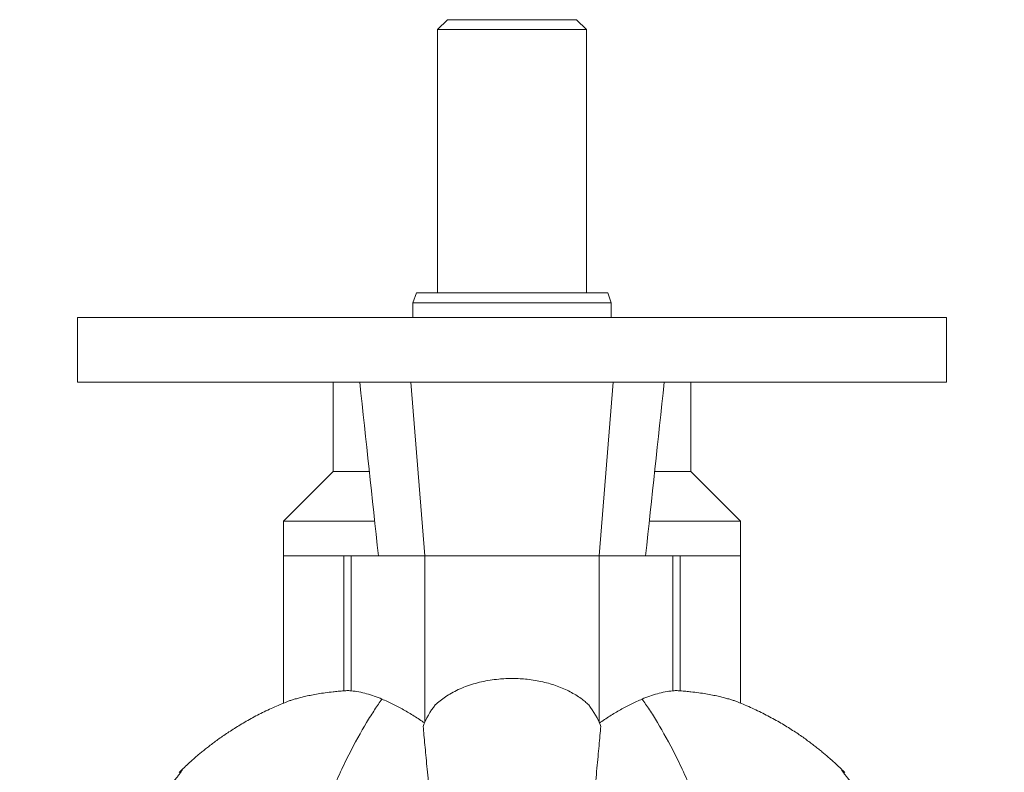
# Model space of a CAD drawing. Header units: millimetres. Extents: x -542 to 561, y 3 to 1490.
# Tile 5 of 8: x -391 to -193, y 1339 to 1490. Entities that reach past the tile are written whole.
import ezdxf

# ---------------------------------------------------------------- set-up
doc = ezdxf.new("R2010")
doc.units = ezdxf.units.MM

msp = doc.modelspace()

# ---------------------------------------------------------------- linework, layer by layer
at = {"color": 7, "linetype": 'Continuous', "lineweight": 15}
for p, q in [((-304.84, 1490.34), (-306.84, 1488.34)), ((-278.84, 1490.34), (-304.84, 1490.34)), ((-276.84, 1488.34), (-278.84, 1490.34)), ((-306.84, 1488.34), (-306.84, 1435.34)), ((-276.84, 1488.34), (-306.84, 1488.34)), ((-276.84, 1435.34), (-276.84, 1488.34)), ((-311.11, 1435.34), (-311.84, 1433.34)), ((-272.57, 1435.34), (-311.11, 1435.34)), ((-271.84, 1433.34), (-272.57, 1435.34)), ((-311.84, 1433.34), (-311.84, 1430.34)), ((-271.84, 1433.34), (-311.84, 1433.34)), ((-271.84, 1430.34), (-271.84, 1433.34)), ((-379.34, 1430.34), (-379.34, 1417.34)), ((-379.34, 1430.34), (-204.34, 1430.34)), ((-204.34, 1417.34), (-204.34, 1430.34)), ((-379.34, 1417.34), (-204.34, 1417.34)), ((-327.84, 1417.34), (-327.84, 1399.34)), ((-255.84, 1399.34), (-255.84, 1417.34)), ((-327.84, 1399.34), (-337.84, 1389.34)), ((-327.84, 1399.34), (-320.58, 1399.34)), ((-263.1, 1399.34), (-255.84, 1399.34)), ((-245.84, 1389.34), (-255.84, 1399.34)), ((-337.84, 1389.34), (-337.84, 1382.34)), ((-337.84, 1389.34), (-319.52, 1389.34)), ((-264.17, 1389.34), (-245.84, 1389.34)), ((-245.84, 1382.34), (-245.84, 1389.34)), ((-337.84, 1382.34), (-337.84, 1352.7)), ((-325.73, 1382.34), (-324.23, 1382.34)), ((-324.23, 1382.34), (-318.76, 1382.34)), ((-309.4, 1382.34), (-318.76, 1382.34)), ((-309.4, 1382.34), (-274.29, 1382.34)), ((-264.92, 1382.34), (-274.29, 1382.34)), ((-259.45, 1382.34), (-264.92, 1382.34)), ((-257.96, 1382.34), (-259.45, 1382.34)), ((-245.84, 1352.7), (-245.84, 1382.34)), ((-358.62, 1339), (-358.8, 1338.82)), ((-358.79, 1338.82), (-358.5, 1339.09)), ((-224.89, 1338.82), (-225.21, 1339.12))]:
    msp.add_line(p, q, dxfattribs=at)
at = {"color": 8, "linetype": 'Continuous', "lineweight": 0}
for p, q in [((-312.23, 1417.34), (-309.4, 1382.34)), ((-271.46, 1417.34), (-274.29, 1382.34)), ((-337.84, 1382.34), (-325.73, 1382.34)), ((-325.73, 1355.18), (-325.73, 1382.34)), ((-324.23, 1355.19), (-324.23, 1382.34)), ((-309.4, 1348.84), (-309.4, 1382.34)), ((-274.29, 1348.84), (-274.29, 1382.34)), ((-259.45, 1355.19), (-259.45, 1382.34)), ((-245.84, 1382.34), (-257.96, 1382.34)), ((-257.96, 1355.18), (-257.96, 1382.34))]:
    msp.add_line(p, q, dxfattribs=at)
at = {"color": 7, "linetype": 'Continuous', "lineweight": 15}
for centre, start, end in [((-293.65, 1341.81), 142.3215, 158.8957), ((-290.04, 1341.81), 21.1043, 37.6785)]:
    msp.add_arc(centre, 17.25, start, end, dxfattribs=at)
for points in [[(-322.52, 1417.34), (-321.23, 1405.68), (-319.99, 1394.01), (-318.76, 1382.34)], [(-261.16, 1417.34), (-262.45, 1405.68), (-263.7, 1394.01), (-264.92, 1382.34)]]:
    msp.add_open_spline(points, degree=3, dxfattribs=at)
for points, knots in [([(-276.39, 1352.35), (-276.63, 1352.57), (-277.11, 1353.01), (-277.98, 1353.68), (-278.98, 1354.35), (-280.13, 1355), (-281.37, 1355.6), (-282.71, 1356.13), (-284.13, 1356.6), (-285.63, 1356.99), (-287.19, 1357.3), (-288.73, 1357.51), (-290.22, 1357.63), (-291.66, 1357.67), (-293.1, 1357.65), (-294.65, 1357.54), (-296.28, 1357.33), (-297.97, 1357.01), (-299.62, 1356.58), (-301.2, 1356.05), (-302.69, 1355.43), (-304.05, 1354.74), (-305.26, 1353.99), (-306.35, 1353.2), (-306.98, 1352.64), (-307.3, 1352.35)], [0, 0, 0, 0, 0.036362, 0.072723, 0.115876, 0.159175, 0.20245, 0.245571, 0.288994, 0.33262, 0.376223, 0.419615, 0.457351, 0.495241, 0.533131, 0.570866, 0.617883, 0.665046, 0.712081, 0.761152, 0.810358, 0.859455, 0.906269, 0.95317, 1, 1, 1, 1]), ([(-337.09, 1353), (-336.97, 1353.05), (-336.69, 1353.16), (-336.09, 1353.36), (-335.31, 1353.59), (-334.4, 1353.83), (-333.38, 1354.08), (-332.21, 1354.33), (-330.91, 1354.57), (-329.48, 1354.79), (-328.1, 1354.96), (-326.85, 1355.09), (-326.1, 1355.15), (-325.73, 1355.18)], [0, 0, 0, 0, 0.075809, 0.176437, 0.276986, 0.374594, 0.472276, 0.569885, 0.670265, 0.770724, 0.8711, 0.935504, 1, 1, 1, 1]), ([(-325.73, 1355.18), (-325.58, 1355.19), (-325.28, 1355.21), (-324.88, 1355.22), (-324.52, 1355.21), (-324.33, 1355.2), (-324.23, 1355.19)], [0, 0, 0, 0, 0.245865, 0.49173, 0.745864, 1, 1, 1, 1]), ([(-324.23, 1355.19), (-323.71, 1355.12), (-322.68, 1354.98), (-321.13, 1354.61), (-319.58, 1354.15), (-318.55, 1353.73), (-318.04, 1353.52)], [0, 0, 0, 0, 0.249552, 0.499102, 0.749552, 1, 1, 1, 1]), ([(-259.45, 1355.19), (-259.97, 1355.12), (-261.01, 1354.98), (-262.56, 1354.61), (-264.1, 1354.15), (-265.13, 1353.73), (-265.64, 1353.52)], [0, 0, 0, 0, 0.249552, 0.499102, 0.749552, 1, 1, 1, 1]), ([(-257.96, 1355.18), (-258.11, 1355.19), (-258.41, 1355.21), (-258.81, 1355.22), (-259.16, 1355.21), (-259.36, 1355.2), (-259.45, 1355.19)], [0, 0, 0, 0, 0.245865, 0.49173, 0.745864, 1, 1, 1, 1]), ([(-246.59, 1353), (-246.71, 1353.05), (-246.99, 1353.16), (-247.6, 1353.36), (-248.37, 1353.59), (-249.28, 1353.83), (-250.31, 1354.08), (-251.47, 1354.33), (-252.77, 1354.57), (-254.21, 1354.79), (-255.58, 1354.96), (-256.84, 1355.09), (-257.58, 1355.15), (-257.96, 1355.18)], [0, 0, 0, 0, 0.07586, 0.176483, 0.277026, 0.374629, 0.472306, 0.569909, 0.670283, 0.770737, 0.871107, 0.935508, 1, 1, 1, 1]), ([(-337.09, 1353), (-337.09, 1353), (-337.59, 1352.81), (-338.56, 1352.41), (-340, 1351.79), (-341.39, 1351.14), (-342.76, 1350.46), (-344.08, 1349.77), (-345.35, 1349.06), (-346.57, 1348.35), (-347.74, 1347.63), (-348.84, 1346.92), (-349.88, 1346.22), (-350.85, 1345.54), (-351.76, 1344.88), (-352.6, 1344.24), (-353.39, 1343.63), (-354.12, 1343.04), (-354.8, 1342.48), (-355.43, 1341.93), (-356.03, 1341.41), (-356.6, 1340.9), (-357.14, 1340.41), (-357.65, 1339.93), (-358.15, 1339.46), (-358.53, 1339.09), (-358.74, 1338.88), (-358.8, 1338.82)], [0, 0, 0, 0, 0.000388, 0.05704, 0.113169, 0.168672, 0.223418, 0.277244, 0.32995, 0.381314, 0.431095, 0.479067, 0.525053, 0.568947, 0.610734, 0.650492, 0.688376, 0.724593, 0.759393, 0.793048, 0.825842, 0.85807, 0.890032, 0.92204, 0.954328, 0.987218, 1, 1, 1, 1]), ([(-318.04, 1353.52), (-317.31, 1353.19), (-315.86, 1352.54), (-313.7, 1351.39), (-311.56, 1350.13), (-310.14, 1349.17), (-309.45, 1348.7)], [0, 0, 0, 0, 0.251214, 0.502427, 0.75422, 1, 1, 1, 1]), ([(-265.64, 1353.52), (-266.37, 1353.19), (-267.82, 1352.54), (-269.99, 1351.39), (-272.15, 1350.12), (-273.57, 1349.15), (-274.29, 1348.67)], [0, 0, 0, 0, 0.249713, 0.499425, 0.749713, 1, 1, 1, 1]), ([(-224.89, 1338.82), (-225.01, 1338.94), (-225.28, 1339.21), (-225.74, 1339.65), (-226.25, 1340.13), (-226.77, 1340.62), (-227.33, 1341.12), (-227.91, 1341.64), (-228.52, 1342.17), (-229.18, 1342.72), (-229.88, 1343.29), (-230.63, 1343.89), (-231.43, 1344.51), (-232.3, 1345.15), (-233.24, 1345.83), (-234.24, 1346.52), (-235.32, 1347.23), (-236.47, 1347.96), (-237.68, 1348.69), (-238.96, 1349.42), (-240.29, 1350.13), (-241.66, 1350.83), (-243.08, 1351.51), (-244.53, 1352.16), (-245.71, 1352.66), (-246.4, 1352.92), (-246.59, 1353)], [0, 0, 0, 0, 0.0261813, 0.0591711, 0.091577, 0.1237544, 0.1559508, 0.1884515, 0.2215695, 0.2556111, 0.2908714, 0.3276378, 0.3661764, 0.4067215, 0.4494517, 0.4944693, 0.5417772, 0.5912704, 0.6427398, 0.6959129, 0.7504875, 0.8061752, 0.8627232, 0.9199264, 0.9776233, 1, 1, 1, 1]), ([(-273.95, 1348.02), (-274, 1347.41), (-274.12, 1346.19), (-274.3, 1344.15), (-274.51, 1341.96), (-274.73, 1339.6), (-274.97, 1337.09), (-275.23, 1334.48), (-275.5, 1331.8), (-275.79, 1329.04), (-276.1, 1326.16), (-276.43, 1323.16), (-276.78, 1320.02), (-277.16, 1316.77), (-277.57, 1313.4), (-278.02, 1309.85), (-278.5, 1306.11), (-279.04, 1302.2), (-279.62, 1298.17), (-280.24, 1294.1), (-280.9, 1290), (-281.61, 1285.89), (-282.34, 1282.04), (-283.06, 1278.46), (-283.77, 1275.19), (-284.58, 1271.88), (-285.34, 1269.1), (-286.02, 1266.88), (-286.57, 1265.22), (-287.2, 1263.56), (-287.8, 1262.19), (-288.34, 1261.11), (-288.79, 1260.31), (-289.31, 1259.54), (-289.81, 1258.95), (-290.25, 1258.54), (-290.57, 1258.29), (-290.92, 1258.09), (-291.33, 1257.92), (-291.84, 1257.84), (-292.35, 1257.92), (-292.75, 1258.08), (-293.16, 1258.31), (-293.59, 1258.66), (-294.13, 1259.23), (-294.68, 1259.96), (-295.22, 1260.85), (-295.68, 1261.77), (-296.3, 1263.12), (-297.01, 1264.91), (-297.77, 1267.14), (-298.42, 1269.37), (-299.09, 1271.85), (-299.76, 1274.57), (-300.42, 1277.52), (-301.11, 1280.84), (-301.82, 1284.52), (-302.53, 1288.51), (-303.18, 1292.43), (-303.78, 1296.25), (-304.33, 1299.98), (-304.84, 1303.61), (-305.32, 1307.14), (-305.77, 1310.63), (-306.2, 1314.07), (-306.6, 1317.44), (-306.98, 1320.7), (-307.33, 1323.83), (-307.66, 1326.85), (-307.97, 1329.74), (-308.25, 1332.49), (-308.52, 1335.12), (-308.76, 1337.62), (-308.99, 1339.99), (-309.2, 1342.23), (-309.4, 1344.32), (-309.58, 1346.27), (-309.68, 1347.44), (-309.74, 1348.02)], [0, 0, 0, 0, 0.019709, 0.039435, 0.059169, 0.078904, 0.098629, 0.118338, 0.136642, 0.154953, 0.173264, 0.191568, 0.209872, 0.228183, 0.246495, 0.264799, 0.284049, 0.303308, 0.322566, 0.341816, 0.359994, 0.378176, 0.396353, 0.410114, 0.423881, 0.437644, 0.4514, 0.458229, 0.465062, 0.47189, 0.478711, 0.482156, 0.485612, 0.489052, 0.492477, 0.493996, 0.495514, 0.49681, 0.498103, 0.499983, 0.501866, 0.50313, 0.504396, 0.506691, 0.508993, 0.512863, 0.516747, 0.520644, 0.524533, 0.53368, 0.542836, 0.552, 0.561158, 0.573531, 0.585907, 0.598281, 0.615828, 0.633382, 0.650937, 0.668485, 0.686027, 0.703576, 0.721125, 0.738668, 0.757105, 0.77555, 0.793995, 0.812432, 0.830994, 0.849567, 0.868144, 0.886717, 0.905279, 0.924216, 0.943164, 0.962116, 0.981064, 1, 1, 1, 1])]:
    msp.add_open_spline(points, degree=3, knots=knots, dxfattribs=at)
at = {"color": 8, "linetype": 'Continuous', "lineweight": 0}
for points, knots in [([(-318.04, 1353.52), (-318.5, 1352.88), (-318.99, 1352.17), (-320.03, 1350.59), (-320.58, 1349.73), (-322.29, 1346.9), (-323.5, 1344.72), (-325.97, 1339.8), (-327.24, 1337.06), (-329.09, 1332.53), (-329.7, 1330.94), (-330.89, 1327.63), (-331.47, 1325.91), (-333.16, 1320.51), (-334.19, 1316.68), (-335.95, 1308.57), (-336.69, 1304.29), (-337.8, 1295.29), (-338.17, 1290.56), (-338.33, 1284.38), (-338.35, 1283.13), (-338.36, 1280.6), (-338.34, 1279.32), (-338.25, 1275.45), (-338.13, 1272.83), (-337.93, 1270.17)], [0, 0, 0, 0, 0.0625, 0.0625, 0.125, 0.125, 0.25, 0.25, 0.375, 0.375, 0.4375, 0.4375, 0.5, 0.5, 0.625, 0.625, 0.75, 0.75, 0.875, 0.875, 0.90625, 0.90625, 0.9375, 0.9375, 1, 1, 1, 1]), ([(-265.64, 1353.52), (-265.18, 1352.88), (-264.69, 1352.17), (-263.65, 1350.59), (-263.1, 1349.73), (-261.4, 1346.9), (-260.18, 1344.72), (-257.71, 1339.8), (-256.45, 1337.06), (-254.6, 1332.53), (-253.99, 1330.94), (-252.79, 1327.63), (-252.21, 1325.91), (-250.52, 1320.51), (-249.5, 1316.68), (-247.73, 1308.57), (-246.99, 1304.29), (-245.89, 1295.29), (-245.52, 1290.56), (-245.35, 1284.38), (-245.33, 1283.13), (-245.33, 1280.6), (-245.34, 1279.32), (-245.43, 1275.45), (-245.55, 1272.83), (-245.75, 1270.17)], [0, 0, 0, 0, 0.0625, 0.0625, 0.125, 0.125, 0.25, 0.25, 0.375, 0.375, 0.4375, 0.4375, 0.5, 0.5, 0.625, 0.625, 0.75, 0.75, 0.875, 0.875, 0.90625, 0.90625, 0.9375, 0.9375, 1, 1, 1, 1]), ([(-390.73, 1236.28), (-390.81, 1238.01), (-390.98, 1241.46), (-391.02, 1246.48), (-390.92, 1251.37), (-390.68, 1256.11), (-390.3, 1260.78), (-389.78, 1265.39), (-389.14, 1269.92), (-388.37, 1274.37), (-387.48, 1278.74), (-386.45, 1283.12), (-385.28, 1287.49), (-383.97, 1291.85), (-382.55, 1296.08), (-381.05, 1300.14), (-379.48, 1304.03), (-377.85, 1307.74), (-376.31, 1311.01), (-374.87, 1313.86), (-373.56, 1316.35), (-372.24, 1318.73), (-370.89, 1321.05), (-369.53, 1323.31), (-368.16, 1325.47), (-366.82, 1327.52), (-365.62, 1329.28), (-364.56, 1330.78), (-363.64, 1332.07), (-362.76, 1333.26), (-361.94, 1334.36), (-361.17, 1335.37), (-360.48, 1336.28), (-359.86, 1337.07), (-359.34, 1337.75), (-358.91, 1338.31), (-358.59, 1338.74), (-358.38, 1339.04), (-358.28, 1339.21), (-358.29, 1339.26), (-358.4, 1339.18), (-358.6, 1339.01), (-358.8, 1338.82), (-358.9, 1338.72)], [0, 0, 0, 0, 0.031036, 0.062072, 0.091415, 0.120775, 0.150134, 0.179478, 0.208818, 0.238172, 0.267527, 0.296867, 0.328335, 0.359821, 0.391307, 0.422775, 0.453388, 0.484009, 0.514622, 0.537586, 0.56056, 0.583532, 0.606495, 0.630592, 0.654703, 0.67881, 0.702902, 0.72139, 0.739888, 0.758383, 0.776868, 0.795764, 0.814676, 0.833585, 0.852477, 0.871545, 0.890647, 0.90976, 0.92886, 0.947927, 0.965282, 0.982644, 1, 1, 1, 1]), ([(-192.96, 1236.28), (-192.87, 1238.01), (-192.7, 1241.46), (-192.66, 1246.48), (-192.76, 1251.37), (-193.01, 1256.11), (-193.39, 1260.78), (-193.9, 1265.39), (-194.55, 1269.92), (-195.32, 1274.37), (-196.21, 1278.74), (-197.23, 1283.12), (-198.4, 1287.49), (-199.72, 1291.85), (-201.13, 1296.08), (-202.63, 1300.14), (-204.2, 1304.03), (-205.83, 1307.74), (-207.37, 1311.01), (-208.81, 1313.86), (-210.12, 1316.35), (-211.44, 1318.73), (-212.79, 1321.05), (-214.16, 1323.31), (-215.53, 1325.47), (-216.87, 1327.52), (-218.07, 1329.28), (-219.13, 1330.78), (-220.05, 1332.07), (-220.92, 1333.26), (-221.75, 1334.36), (-222.51, 1335.37), (-223.21, 1336.28), (-223.82, 1337.07), (-224.32, 1337.71), (-224.7, 1338.21), (-224.99, 1338.6), (-225.21, 1338.9), (-225.35, 1339.11), (-225.41, 1339.22), (-225.39, 1339.25), (-225.31, 1339.2), (-225.19, 1339.1), (-225.02, 1338.95), (-224.87, 1338.8), (-224.79, 1338.72)], [0, 0, 0, 0, 0.031016, 0.062072, 0.091415, 0.120774, 0.150133, 0.179477, 0.208816, 0.23817, 0.267525, 0.296865, 0.328332, 0.359818, 0.391304, 0.422772, 0.453384, 0.484006, 0.514618, 0.537582, 0.560555, 0.583527, 0.60649, 0.630587, 0.654697, 0.678805, 0.702897, 0.721384, 0.739882, 0.758377, 0.776862, 0.795757, 0.814669, 0.833579, 0.85247, 0.86826, 0.884056, 0.899846, 0.91587, 0.931901, 0.947926, 0.960918, 0.973911, 0.986955, 1, 1, 1, 1])]:
    msp.add_open_spline(points, degree=3, knots=knots, dxfattribs=at)

doc.saveas('drawing.dxf')
